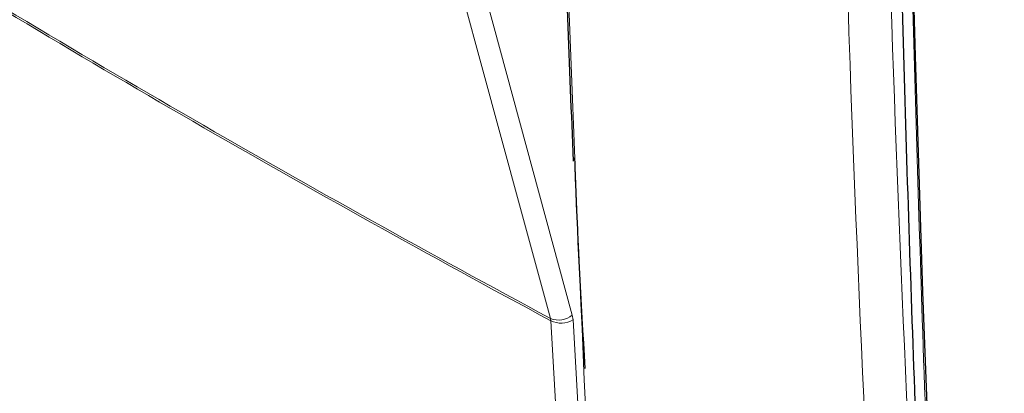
# Paper-space layout 'Blatt4' of a CAD drawing. Header units: millimetres. Extents: x 5 to 418, y 2 to 292.
# Tile 8 of 59: x 92 to 116, y 143 to 153. Entities that reach past the tile are written whole.
import ezdxf

# ---------------------------------------------------------------- set-up
doc = ezdxf.new("R2010")
doc.units = ezdxf.units.MM

psp = doc.layouts.new('Blatt4')

# ---------------------------------------------------------------- linework, layer by layer
at = {"color": 7, "linetype": 'Continuous', "lineweight": 18}
for p, q in [((105.027, 145.167), (105.018, 145.226)), ((105.578, 145.19), (105.559, 145.308)), ((105.578, 145.19), (106.357, 131.46))]:
    psp.add_line(p, q, dxfattribs=at)
at = {"color": 7, "linetype": 'Continuous', "lineweight": 25, "flags": 128}
psp.add_lwpolyline([(115.695, 116.81), (115.358, 122.588), (115.05, 128.386), (114.771, 134.202), (114.523, 140.038), (114.304, 145.892), (114.114, 151.764), (113.955, 157.655), (113.825, 163.564)], dxfattribs=at)
at = {"color": 7, "linetype": 'Continuous', "lineweight": 18, "flags": 128}
for points in [[(105.018, 145.226), (104.869, 145.774), (104.272, 147.965), (101.886, 156.729), (101.077, 159.699)], [(101.619, 159.78), (103.584, 152.562), (105.559, 145.308)], [(105.807, 131.437), (105.771, 132.069), (105.628, 134.597), (105.027, 145.167)]]:
    psp.add_lwpolyline(points, dxfattribs=at)
at = {"color": 7, "linetype": 'Continuous', "lineweight": 18}
for centre, radius, start, end in [((263.276, 439.806), 334.4, 238.25156, 241.75381), ((263.279, 439.737), 334.388, 238.25137, 241.754), ((105.224, 145.696), 0.513, 246.3296, 310.8196), ((105.281, 145.698), 0.589, 244.5161, 300.2409)]:
    psp.add_arc(centre, radius, start, end, dxfattribs=at)
at = {"color": 7, "linetype": 'Continuous', "lineweight": 25}
for points, knots in [([(104.991, 167.121), (104.997, 166.864), (105.071, 163.235), (105.26, 157.238), (105.486, 151.527), (105.581, 149.149)], [0, 0, 0, 0, 0.042529, 0.601197, 1, 1, 1, 1]), ([(113.53, 163.957), (113.565, 162.15), (113.661, 157.212), (113.881, 149.217), (114.217, 139.828), (114.576, 131.472), (114.859, 126.202), (114.971, 124.119)], [0, 0, 0, 0, 0.134658, 0.368046, 0.598741, 0.841395, 1, 1, 1, 1]), ([(105.88, 143.979), (105.784, 145.654), (105.685, 147.395), (105.628, 149.162), (105.626, 149.229)], [0, 0, 0, 0, 0.962321, 1, 1, 1, 1]), ([(81.287, 143.427), (81.362, 143.379), (82.984, 142.313), (86.239, 140.273), (91.057, 137.312), (95.969, 134.407), (100.958, 131.551), (106.036, 128.747), (110.384, 126.411), (113.073, 125.028), (114.009, 124.547)], [0, 0, 0, 0, 0.007316, 0.159791, 0.31208, 0.464128, 0.615833, 0.767297, 0.919011, 1, 1, 1, 1])]:
    psp.add_open_spline(points, degree=3, knots=knots, dxfattribs=at)
at = {"color": 7, "linetype": 'Continuous', "lineweight": 18}
for points, knots in [([(105.048, 167.033), (105.051, 166.926), (105.064, 166.389), (105.121, 164.138), (105.375, 155.149), (105.823, 143.612), (106.355, 133.876), (106.519, 130.875)], [0, 0, 0, 0, 0.008809, 0.044043, 0.184982, 0.748766, 1, 1, 1, 1]), ([(113.833, 124.863), (113.807, 125.283), (113.674, 127.387), (113.145, 136.239), (112.529, 148.955), (112.207, 160.093), (112.083, 164.369)], [0, 0, 0, 0, 0.032288, 0.161438, 0.678067, 1, 1, 1, 1]), ([(113.15, 164.388), (113.349, 157.757), (113.748, 144.491), (114.515, 131.436), (114.899, 124.908)], [0, 0, 0, 0, 0.4999, 1, 1, 1, 1]), ([(113.791, 163.581), (113.936, 157.444), (114.166, 147.687), (114.691, 134.444), (115.052, 127.329), (115.233, 123.771)], [0, 0, 0, 0, 0.458837, 0.729403, 1, 1, 1, 1]), ([(113.819, 163.637), (113.819, 163.637), (115.469, 162.833), (119.258, 160.925), (125.001, 157.8), (131.022, 154.253), (134.805, 151.766), (136.697, 150.523)], [0, 0, 0, 0, 0.000001, 0.200768, 0.467178, 0.733586, 1, 1, 1, 1]), ([(136.703, 150.449), (134.811, 151.693), (131.027, 154.179), (125.007, 157.726), (119.263, 160.852), (115.475, 162.76), (113.825, 163.564), (113.825, 163.564)], [0, 0, 0, 0, 0.266419, 0.532832, 0.799248, 0.999999, 1, 1, 1, 1]), ([(81.12, 143.747), (81.475, 143.519), (83.249, 142.376), (87.919, 139.43), (95.3, 134.989), (104.404, 129.818), (110.702, 126.508), (113.833, 124.863)], [0, 0, 0, 0, 0.034566, 0.172836, 0.449402, 0.726264, 1, 1, 1, 1])]:
    psp.add_open_spline(points, degree=3, knots=knots, dxfattribs=at)

doc.saveas('drawing.dxf')
